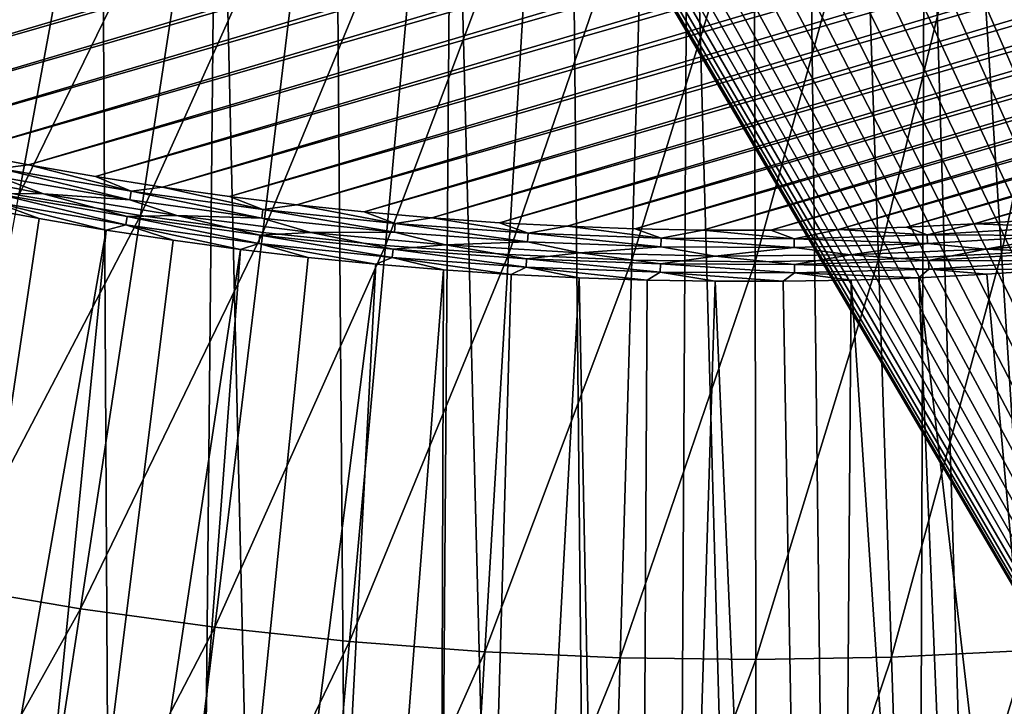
# Model space of a CAD drawing. Header units: millimetres. Extents: x -50 to 50, y -50 to 50.
# Tile 207 of 256: x -2 to 0.7, y -11.9 to -10.1. Entities that reach past the tile are written whole.
import ezdxf

# ---------------------------------------------------------------- set-up
doc = ezdxf.new("R2010")
doc.units = ezdxf.units.MM
doc.header["$LTSCALE"] = 65.185185
for name, color, linetype in [('2', 7, 'CONTINUOUS'), ('32', 7, 'CONTINUOUS'), ('37', 7, 'CONTINUOUS'), ('88', 7, 'CONTINUOUS'), ('89', 7, 'CONTINUOUS'), ('93', 7, 'CONTINUOUS'), ('94', 7, 'CONTINUOUS')]:
    doc.layers.add(name, color=color, linetype=linetype)

msp = doc.modelspace()

# ---------------------------------------------------------------- linework, layer by layer
at = {"layer": '2', "color": 7, "linetype": 'Continuous', "true_color": 0xf5f5f5}
for points in [[(-1.622, -29.205, 4.3), (-2.0469, -8.7641, 4.3), (-2.2958, -29.1598, 4.3), (-1.622, -29.205, 4.3)], [(-1.7363, -8.8309, 4.3), (-2.0469, -8.7641, 4.3), (-1.622, -29.205, 4.3), (-1.7363, -8.8309, 4.3)], [(-1.4236, -8.8867, 4.3), (-1.7363, -8.8309, 4.3), (-1.622, -29.205, 4.3), (-1.4236, -8.8867, 4.3)], [(-0.9475, -29.2347, 4.3), (-1.4236, -8.8867, 4.3), (-1.622, -29.205, 4.3), (-0.9475, -29.2347, 4.3)], [(-1.1091, -8.9314, 4.3), (-1.4236, -8.8867, 4.3), (-0.9475, -29.2347, 4.3), (-1.1091, -8.9314, 4.3)], [(-0.7932, -8.965, 4.3), (-1.1091, -8.9314, 4.3), (-0.9475, -29.2347, 4.3), (-0.7932, -8.965, 4.3)], [(-0.2723, -29.2487, 4.3), (-0.7932, -8.965, 4.3), (-0.9475, -29.2347, 4.3), (-0.2723, -29.2487, 4.3)], [(-0.4763, -8.9874, 4.3), (-0.7932, -8.965, 4.3), (-0.2723, -29.2487, 4.3), (-0.4763, -8.9874, 4.3)], [(0.7932, -8.965, 4.3), (0.4763, -8.9874, 4.3), (1.0779, -29.2301, 4.3), (0.7932, -8.965, 4.3)], [(-0.1588, -8.9986, 4.3), (-0.4763, -8.9874, 4.3), (-0.2723, -29.2487, 4.3), (-0.1588, -8.9986, 4.3)], [(0.4028, -29.2472, 4.3), (-0.1588, -8.9986, 4.3), (-0.2723, -29.2487, 4.3), (0.4028, -29.2472, 4.3)], [(0.1588, -8.9986, 4.3), (-0.1588, -8.9986, 4.3), (0.4028, -29.2472, 4.3), (0.1588, -8.9986, 4.3)], [(0.4763, -8.9874, 4.3), (0.1588, -8.9986, 4.3), (0.4028, -29.2472, 4.3), (0.4763, -8.9874, 4.3)], [(1.0779, -29.2301, 4.3), (0.4763, -8.9874, 4.3), (0.4028, -29.2472, 4.3), (1.0779, -29.2301, 4.3)]]:
    msp.add_3dface(points, dxfattribs=at)
at = {"layer": '32', "color": 7, "linetype": 'Continuous', "true_color": 0xf5f5f5}
for points in [[(-3, -15.5, 2), (-2.6097, -5.9796, 2), (3, -15.5, 2), (-3, -15.5, 2)], [(-2.6097, -5.9796, 2), (-2.5375, -6.1004, 2), (3, -15.5, 2), (-2.6097, -5.9796, 2)], [(-2.5375, -6.1004, 2), (-2.4597, -6.2175, 2), (3, -15.5, 2), (-2.5375, -6.1004, 2)], [(-2.4597, -6.2175, 2), (-2.3765, -6.3309, 2), (3, -15.5, 2), (-2.4597, -6.2175, 2)], [(-2.3765, -6.3309, 2), (-2.2881, -6.4403, 2), (3, -15.5, 2), (-2.3765, -6.3309, 2)], [(-2.2881, -6.4403, 2), (-2.1946, -6.5454, 2), (3, -15.5, 2), (-2.2881, -6.4403, 2)], [(-2.1946, -6.5454, 2), (-2.0963, -6.6461, 2), (3, -15.5, 2), (-2.1946, -6.5454, 2)], [(-2.0963, -6.6461, 2), (-1.9934, -6.7419, 2), (3, -15.5, 2), (-2.0963, -6.6461, 2)], [(-1.9934, -6.7419, 2), (-1.8861, -6.8329, 2), (3, -15.5, 2), (-1.9934, -6.7419, 2)], [(-1.8861, -6.8329, 2), (-1.7747, -6.9187, 2), (3, -15.5, 2), (-1.8861, -6.8329, 2)], [(-1.7747, -6.9187, 2), (-1.6594, -6.9993, 2), (3, -15.5, 2), (-1.7747, -6.9187, 2)], [(-1.6594, -6.9993, 2), (-1.5404, -7.0743, 2), (3, -15.5, 2), (-1.6594, -6.9993, 2)], [(-1.5404, -7.0743, 2), (-1.4181, -7.1437, 2), (3, -15.5, 2), (-1.5404, -7.0743, 2)], [(-1.4181, -7.1437, 2), (-1.2926, -7.2073, 2), (3, -15.5, 2), (-1.4181, -7.1437, 2)], [(-1.2926, -7.2073, 2), (-1.1643, -7.2649, 2), (3, -15.5, 2), (-1.2926, -7.2073, 2)], [(-1.1643, -7.2649, 2), (-1.0334, -7.3164, 2), (3, -15.5, 2), (-1.1643, -7.2649, 2)], [(-1.0334, -7.3164, 2), (-0.9003, -7.3617, 2), (3, -15.5, 2), (-1.0334, -7.3164, 2)], [(-0.9003, -7.3617, 2), (-0.7651, -7.4008, 2), (3, -15.5, 2), (-0.9003, -7.3617, 2)], [(-0.7651, -7.4008, 2), (-0.6283, -7.4335, 2), (3, -15.5, 2), (-0.7651, -7.4008, 2)], [(0.6283, -7.4335, 2), (0.7651, -7.4008, 2), (3, -15.5, 2), (0.6283, -7.4335, 2)], [(-0.6283, -7.4335, 2), (-0.4901, -7.4597, 2), (3, -15.5, 2), (-0.6283, -7.4335, 2)], [(0.4901, -7.4597, 2), (0.6283, -7.4335, 2), (3, -15.5, 2), (0.4901, -7.4597, 2)], [(-0.4901, -7.4597, 2), (-0.3509, -7.4794, 2), (3, -15.5, 2), (-0.4901, -7.4597, 2)], [(0.3509, -7.4794, 2), (0.4901, -7.4597, 2), (3, -15.5, 2), (0.3509, -7.4794, 2)], [(-0.3509, -7.4794, 2), (-0.2109, -7.4926, 2), (3, -15.5, 2), (-0.3509, -7.4794, 2)], [(-0.2109, -7.4926, 2), (-0.0703, -7.4992, 2), (3, -15.5, 2), (-0.2109, -7.4926, 2)], [(-0.0703, -7.4992, 2), (0.0703, -7.4992, 2), (3, -15.5, 2), (-0.0703, -7.4992, 2)], [(0.0703, -7.4992, 2), (0.2109, -7.4926, 2), (3, -15.5, 2), (0.0703, -7.4992, 2)], [(0.2109, -7.4926, 2), (0.3509, -7.4794, 2), (3, -15.5, 2), (0.2109, -7.4926, 2)]]:
    msp.add_3dface(points, dxfattribs=at)
at = {"layer": '37', "color": 15, "linetype": 'Continuous', "true_color": 0xaf503c}
for points in [[(-1.7618, -9.5166, -16.9151), (-2.2806, -10.5024, -16.7687), (-2.0541, -9.4579, -16.9151), (-1.7618, -9.5166, -16.9151)], [(-1.956, -10.5676, -16.7687), (-2.2806, -10.5024, -16.7687), (-1.7618, -9.5166, -16.9151), (-1.956, -10.5676, -16.7687)], [(-1.4678, -9.5663, -16.9151), (-1.956, -10.5676, -16.7687), (-1.7618, -9.5166, -16.9151), (-1.4678, -9.5663, -16.9151)], [(-1.6296, -10.6227, -16.7687), (-1.956, -10.5676, -16.7687), (-1.4678, -9.5663, -16.9151), (-1.6296, -10.6227, -16.7687)], [(-1.1725, -9.6069, -16.9151), (-1.6296, -10.6227, -16.7687), (-1.4678, -9.5663, -16.9151), (-1.1725, -9.6069, -16.9151)], [(-1.3016, -10.6678, -16.7687), (-1.6296, -10.6227, -16.7687), (-1.1725, -9.6069, -16.9151), (-1.3016, -10.6678, -16.7687)], [(-0.876, -9.6383, -16.9151), (-1.3016, -10.6678, -16.7687), (-1.1725, -9.6069, -16.9151), (-0.876, -9.6383, -16.9151)], [(-0.9724, -10.7027, -16.7687), (-1.3016, -10.6678, -16.7687), (-0.876, -9.6383, -16.9151), (-0.9724, -10.7027, -16.7687)], [(-0.5787, -9.6607, -16.9151), (-0.9724, -10.7027, -16.7687), (-0.876, -9.6383, -16.9151), (-0.5787, -9.6607, -16.9151)], [(0.9104, -9.6347, -16.9151), (0.6812, -10.7248, -16.7687), (0.6132, -9.6582, -16.9151), (0.9104, -9.6347, -16.9151)], [(1.0112, -10.6986, -16.7687), (0.6812, -10.7248, -16.7687), (0.9104, -9.6347, -16.9151), (1.0112, -10.6986, -16.7687)], [(-0.6423, -10.7275, -16.7687), (-0.9724, -10.7027, -16.7687), (-0.5787, -9.6607, -16.9151), (-0.6423, -10.7275, -16.7687)], [(-0.2808, -9.6738, -16.9151), (-0.6423, -10.7275, -16.7687), (-0.5787, -9.6607, -16.9151), (-0.2808, -9.6738, -16.9151)], [(0.6132, -9.6582, -16.9151), (0.3505, -10.7407, -16.7687), (0.3154, -9.6726, -16.9151), (0.6132, -9.6582, -16.9151)], [(0.6812, -10.7248, -16.7687), (0.3505, -10.7407, -16.7687), (0.6132, -9.6582, -16.9151), (0.6812, -10.7248, -16.7687)], [(-0.3115, -10.7421, -16.7687), (-0.6423, -10.7275, -16.7687), (-0.2808, -9.6738, -16.9151), (-0.3115, -10.7421, -16.7687)], [(0.0173, -9.6778, -16.9151), (-0.3115, -10.7421, -16.7687), (-0.2808, -9.6738, -16.9151), (0.0173, -9.6778, -16.9151)], [(0.0195, -10.7465, -16.7687), (-0.3115, -10.7421, -16.7687), (0.0173, -9.6778, -16.9151), (0.0195, -10.7465, -16.7687)], [(0.3154, -9.6726, -16.9151), (0.0195, -10.7465, -16.7687), (0.0173, -9.6778, -16.9151), (0.3154, -9.6726, -16.9151)], [(0.3505, -10.7407, -16.7687), (0.0195, -10.7465, -16.7687), (0.3154, -9.6726, -16.9151), (0.3505, -10.7407, -16.7687)], [(-1.6296, -10.6227, -16.7687), (-2.1498, -11.6163, -16.6071), (-1.956, -10.5676, -16.7687), (-1.6296, -10.6227, -16.7687)], [(-1.791, -11.6769, -16.6071), (-2.1498, -11.6163, -16.6071), (-1.6296, -10.6227, -16.7687), (-1.791, -11.6769, -16.6071)], [(-1.3016, -10.6678, -16.7687), (-1.791, -11.6769, -16.6071), (-1.6296, -10.6227, -16.7687), (-1.3016, -10.6678, -16.7687)], [(-1.4305, -11.7265, -16.6071), (-1.791, -11.6769, -16.6071), (-1.3016, -10.6678, -16.7687), (-1.4305, -11.7265, -16.6071)], [(-0.9724, -10.7027, -16.7687), (-1.4305, -11.7265, -16.6071), (-1.3016, -10.6678, -16.7687), (-0.9724, -10.7027, -16.7687)], [(1.0112, -10.6986, -16.7687), (0.749, -11.7891, -16.6071), (0.6812, -10.7248, -16.7687), (1.0112, -10.6986, -16.7687)], [(-1.0686, -11.7649, -16.6071), (-1.4305, -11.7265, -16.6071), (-0.9724, -10.7027, -16.7687), (-1.0686, -11.7649, -16.6071)], [(-0.6423, -10.7275, -16.7687), (-1.0686, -11.7649, -16.6071), (-0.9724, -10.7027, -16.7687), (-0.6423, -10.7275, -16.7687)], [(-0.7057, -11.7921, -16.6071), (-1.0686, -11.7649, -16.6071), (-0.6423, -10.7275, -16.7687), (-0.7057, -11.7921, -16.6071)], [(-0.3115, -10.7421, -16.7687), (-0.7057, -11.7921, -16.6071), (-0.6423, -10.7275, -16.7687), (-0.3115, -10.7421, -16.7687)], [(0.6812, -10.7248, -16.7687), (0.3855, -11.8067, -16.6071), (0.3505, -10.7407, -16.7687), (0.6812, -10.7248, -16.7687)], [(0.749, -11.7891, -16.6071), (0.3855, -11.8067, -16.6071), (0.6812, -10.7248, -16.7687), (0.749, -11.7891, -16.6071)], [(-0.3422, -11.8082, -16.6071), (-0.7057, -11.7921, -16.6071), (-0.3115, -10.7421, -16.7687), (-0.3422, -11.8082, -16.6071)], [(0.0195, -10.7465, -16.7687), (-0.3422, -11.8082, -16.6071), (-0.3115, -10.7421, -16.7687), (0.0195, -10.7465, -16.7687)], [(0.0217, -11.813, -16.6071), (-0.3422, -11.8082, -16.6071), (0.0195, -10.7465, -16.7687), (0.0217, -11.813, -16.6071)], [(0.3505, -10.7407, -16.7687), (0.0217, -11.813, -16.6071), (0.0195, -10.7465, -16.7687), (0.3505, -10.7407, -16.7687)], [(0.3855, -11.8067, -16.6071), (0.0217, -11.813, -16.6071), (0.3505, -10.7407, -16.7687), (0.3855, -11.8067, -16.6071)], [(-1.791, -11.6769, -16.6071), (-2.3432, -12.6627, -16.4302), (-2.1498, -11.6163, -16.6071), (-1.791, -11.6769, -16.6071)], [(-1.9521, -12.7287, -16.4302), (-2.3432, -12.6627, -16.4302), (-1.791, -11.6769, -16.6071), (-1.9521, -12.7287, -16.4302)], [(-1.4305, -11.7265, -16.6071), (-1.9521, -12.7287, -16.4302), (-1.791, -11.6769, -16.6071), (-1.4305, -11.7265, -16.6071)], [(-1.5591, -12.7827, -16.4302), (-1.9521, -12.7287, -16.4302), (-1.4305, -11.7265, -16.6071), (-1.5591, -12.7827, -16.4302)], [(-1.0686, -11.7649, -16.6071), (-1.5591, -12.7827, -16.4302), (-1.4305, -11.7265, -16.6071), (-1.0686, -11.7649, -16.6071)], [(-1.1646, -12.8246, -16.4302), (-1.5591, -12.7827, -16.4302), (-1.0686, -11.7649, -16.6071), (-1.1646, -12.8246, -16.4302)], [(-0.7057, -11.7921, -16.6071), (-1.1646, -12.8246, -16.4302), (-1.0686, -11.7649, -16.6071), (-0.7057, -11.7921, -16.6071)], [(-0.7691, -12.8543, -16.4302), (-1.1646, -12.8246, -16.4302), (-0.7057, -11.7921, -16.6071), (-0.7691, -12.8543, -16.4302)], [(-0.3422, -11.8082, -16.6071), (-0.7691, -12.8543, -16.4302), (-0.7057, -11.7921, -16.6071), (-0.3422, -11.8082, -16.6071)], [(-0.3728, -12.8718, -16.4302), (-0.7691, -12.8543, -16.4302), (-0.3422, -11.8082, -16.6071), (-0.3728, -12.8718, -16.4302)], [(0.0217, -11.813, -16.6071), (-0.3728, -12.8718, -16.4302), (-0.3422, -11.8082, -16.6071), (0.0217, -11.813, -16.6071)], [(0.3855, -11.8067, -16.6071), (0.0239, -12.8771, -16.4302), (0.0217, -11.813, -16.6071), (0.3855, -11.8067, -16.6071)], [(0.4205, -12.8702, -16.4302), (0.0239, -12.8771, -16.4302), (0.3855, -11.8067, -16.6071), (0.4205, -12.8702, -16.4302)], [(0.749, -11.7891, -16.6071), (0.4205, -12.8702, -16.4302), (0.3855, -11.8067, -16.6071), (0.749, -11.7891, -16.6071)], [(0.8167, -12.8511, -16.4302), (0.4205, -12.8702, -16.4302), (0.749, -11.7891, -16.6071), (0.8167, -12.8511, -16.4302)], [(0.0239, -12.8771, -16.4302), (-0.3728, -12.8718, -16.4302), (0.0217, -11.813, -16.6071), (0.0239, -12.8771, -16.4302)]]:
    msp.add_3dface(points, dxfattribs=at)
at = {"layer": '88', "color": 250, "linetype": 'Continuous', "true_color": 0x1c1c1c}
for points in [[(-1.9022, -10.6309, -11.9759), (-2.0816, -10.5973, -11.9759), (-2.9518, -17.6751, -9.3843), (-1.9022, -10.6309, -11.9759)], [(-1.7224, -10.6615, -11.9759), (-1.9022, -10.6309, -11.9759), (-2.9518, -17.6751, -9.3843), (-1.7224, -10.6615, -11.9759)], [(-2.4267, -17.7547, -9.3843), (-1.7224, -10.6615, -11.9759), (-2.9518, -17.6751, -9.3843), (-2.4267, -17.7547, -9.3843)], [(-1.542, -10.689, -11.9759), (-1.7224, -10.6615, -11.9759), (-2.4267, -17.7547, -9.3843), (-1.542, -10.689, -11.9759)], [(-1.3612, -10.7135, -11.9759), (-1.542, -10.689, -11.9759), (-2.4267, -17.7547, -9.3843), (-1.3612, -10.7135, -11.9759)], [(-1.8994, -17.8188, -9.3843), (-1.3612, -10.7135, -11.9759), (-2.4267, -17.7547, -9.3843), (-1.8994, -17.8188, -9.3843)], [(-1.18, -10.7349, -11.9759), (-1.3612, -10.7135, -11.9759), (-1.8994, -17.8188, -9.3843), (-1.18, -10.7349, -11.9759)], [(-0.9985, -10.7532, -11.9759), (-1.18, -10.7349, -11.9759), (-1.8994, -17.8188, -9.3843), (-0.9985, -10.7532, -11.9759)], [(-1.3705, -17.8672, -9.3843), (-0.9985, -10.7532, -11.9759), (-1.8994, -17.8188, -9.3843), (-1.3705, -17.8672, -9.3843)], [(-0.8167, -10.7685, -11.9759), (-0.9985, -10.7532, -11.9759), (-1.3705, -17.8672, -9.3843), (-0.8167, -10.7685, -11.9759)], [(-0.8403, -17.8998, -9.3843), (-0.8167, -10.7685, -11.9759), (-1.3705, -17.8672, -9.3843), (-0.8403, -17.8998, -9.3843)], [(-0.6347, -10.7807, -11.9759), (-0.8167, -10.7685, -11.9759), (-0.8403, -17.8998, -9.3843), (-0.6347, -10.7807, -11.9759)], [(-0.4525, -10.7899, -11.9759), (-0.6347, -10.7807, -11.9759), (-0.8403, -17.8998, -9.3843), (-0.4525, -10.7899, -11.9759)], [(0.6417, -10.78, -11.9759), (0.4595, -10.7894, -11.9759), (1.2829, -17.8733, -9.3843), (0.6417, -10.78, -11.9759)], [(0.8237, -10.7676, -11.9759), (0.6417, -10.78, -11.9759), (1.2829, -17.8733, -9.3843), (0.8237, -10.7676, -11.9759)], [(-0.3095, -17.9168, -9.3843), (-0.4525, -10.7899, -11.9759), (-0.8403, -17.8998, -9.3843), (-0.3095, -17.9168, -9.3843)], [(-0.2701, -10.7959, -11.9759), (-0.4525, -10.7899, -11.9759), (-0.3095, -17.9168, -9.3843), (-0.2701, -10.7959, -11.9759)], [(-0.0877, -10.7989, -11.9759), (-0.2701, -10.7959, -11.9759), (-0.3095, -17.9168, -9.3843), (-0.0877, -10.7989, -11.9759)], [(0.2217, -17.918, -9.3843), (-0.0877, -10.7989, -11.9759), (-0.3095, -17.9168, -9.3843), (0.2217, -17.918, -9.3843)], [(0.0947, -10.7988, -11.9759), (-0.0877, -10.7989, -11.9759), (0.2217, -17.918, -9.3843), (0.0947, -10.7988, -11.9759)], [(0.2771, -10.7956, -11.9759), (0.0947, -10.7988, -11.9759), (0.2217, -17.918, -9.3843), (0.2771, -10.7956, -11.9759)], [(0.7526, -17.9035, -9.3843), (0.2771, -10.7956, -11.9759), (0.2217, -17.918, -9.3843), (0.7526, -17.9035, -9.3843)], [(0.4595, -10.7894, -11.9759), (0.2771, -10.7956, -11.9759), (0.7526, -17.9035, -9.3843), (0.4595, -10.7894, -11.9759)], [(1.2829, -17.8733, -9.3843), (0.4595, -10.7894, -11.9759), (0.7526, -17.9035, -9.3843), (1.2829, -17.8733, -9.3843)]]:
    msp.add_3dface(points, dxfattribs=at)
at = {"layer": '89', "color": 250, "linetype": 'Continuous', "true_color": 0x1c1c1c}
for points in [[(-3.3402, -10.1267, -12), (8.3102, -6.6787, -12), (-3.5125, -10.0683, -12), (-3.3402, -10.1267, -12)], [(8.195, -6.8195, -12), (8.3102, -6.6787, -12), (-3.3402, -10.1267, -12), (8.195, -6.8195, -12)], [(-3.1667, -10.1822, -12), (8.195, -6.8195, -12), (-3.3402, -10.1267, -12), (-3.1667, -10.1822, -12)], [(8.0774, -6.9585, -12), (8.195, -6.8195, -12), (-3.1667, -10.1822, -12), (8.0774, -6.9585, -12)], [(-2.9924, -10.2348, -12), (8.0774, -6.9585, -12), (-3.1667, -10.1822, -12), (-2.9924, -10.2348, -12)], [(7.9574, -7.0954, -12), (8.0774, -6.9585, -12), (-2.9924, -10.2348, -12), (7.9574, -7.0954, -12)], [(-2.8172, -10.2843, -12), (7.9574, -7.0954, -12), (-2.9924, -10.2348, -12), (-2.8172, -10.2843, -12)], [(7.8351, -7.2302, -12), (7.9574, -7.0954, -12), (-2.8172, -10.2843, -12), (7.8351, -7.2302, -12)], [(-2.6413, -10.3308, -12), (7.8351, -7.2302, -12), (-2.8172, -10.2843, -12), (-2.6413, -10.3308, -12)], [(7.7105, -7.3629, -12), (7.8351, -7.2302, -12), (-2.6413, -10.3308, -12), (7.7105, -7.3629, -12)], [(-2.4645, -10.3744, -12), (7.7105, -7.3629, -12), (-2.6413, -10.3308, -12), (-2.4645, -10.3744, -12)], [(7.5837, -7.4935, -12), (7.7105, -7.3629, -12), (-2.4645, -10.3744, -12), (7.5837, -7.4935, -12)], [(-2.287, -10.4149, -12), (7.5837, -7.4935, -12), (-2.4645, -10.3744, -12), (-2.287, -10.4149, -12)], [(7.4546, -7.6219, -12), (7.5837, -7.4935, -12), (-2.287, -10.4149, -12), (7.4546, -7.6219, -12)], [(-2.109, -10.4524, -12), (7.4546, -7.6219, -12), (-2.287, -10.4149, -12), (-2.109, -10.4524, -12)], [(7.3234, -7.748, -12), (7.4546, -7.6219, -12), (-2.109, -10.4524, -12), (7.3234, -7.748, -12)], [(-1.9303, -10.4868, -12), (7.3234, -7.748, -12), (-2.109, -10.4524, -12), (-1.9303, -10.4868, -12)], [(7.1901, -7.8719, -12), (7.3234, -7.748, -12), (-1.9303, -10.4868, -12), (7.1901, -7.8719, -12)], [(-1.7509, -10.5182, -12), (7.1901, -7.8719, -12), (-1.9303, -10.4868, -12), (-1.7509, -10.5182, -12)], [(7.0546, -7.9936, -12), (7.1901, -7.8719, -12), (-1.7509, -10.5182, -12), (7.0546, -7.9936, -12)], [(-1.5711, -10.5465, -12), (7.0546, -7.9936, -12), (-1.7509, -10.5182, -12), (-1.5711, -10.5465, -12)], [(6.9171, -8.1129, -12), (7.0546, -7.9936, -12), (-1.5711, -10.5465, -12), (6.9171, -8.1129, -12)], [(-1.3909, -10.5717, -12), (6.9171, -8.1129, -12), (-1.5711, -10.5465, -12), (-1.3909, -10.5717, -12)], [(6.7776, -8.2298, -12), (6.9171, -8.1129, -12), (-1.3909, -10.5717, -12), (6.7776, -8.2298, -12)], [(-1.2102, -10.5938, -12), (6.7776, -8.2298, -12), (-1.3909, -10.5717, -12), (-1.2102, -10.5938, -12)], [(6.6361, -8.3443, -12), (6.7776, -8.2298, -12), (-1.2102, -10.5938, -12), (6.6361, -8.3443, -12)], [(-1.0291, -10.6129, -12), (6.6361, -8.3443, -12), (-1.2102, -10.5938, -12), (-1.0291, -10.6129, -12)], [(6.4926, -8.4565, -12), (6.6361, -8.3443, -12), (-1.0291, -10.6129, -12), (6.4926, -8.4565, -12)], [(-0.8477, -10.6289, -12), (6.4926, -8.4565, -12), (-1.0291, -10.6129, -12), (-0.8477, -10.6289, -12)], [(6.3472, -8.5661, -12), (6.4926, -8.4565, -12), (-0.8477, -10.6289, -12), (6.3472, -8.5661, -12)], [(-0.6662, -10.6418, -12), (6.3472, -8.5661, -12), (-0.8477, -10.6289, -12), (-0.6662, -10.6418, -12)], [(6.2001, -8.6732, -12), (6.3472, -8.5661, -12), (-0.6662, -10.6418, -12), (6.2001, -8.6732, -12)], [(-0.4844, -10.6515, -12), (6.2001, -8.6732, -12), (-0.6662, -10.6418, -12), (-0.4844, -10.6515, -12)], [(6.0511, -8.7778, -12), (6.2001, -8.6732, -12), (-0.4844, -10.6515, -12), (6.0511, -8.7778, -12)], [(-0.3023, -10.6582, -12), (6.0511, -8.7778, -12), (-0.4844, -10.6515, -12), (-0.3023, -10.6582, -12)], [(5.9003, -8.8799, -12), (6.0511, -8.7778, -12), (-0.3023, -10.6582, -12), (5.9003, -8.8799, -12)], [(-0.1203, -10.6618, -12), (5.9003, -8.8799, -12), (-0.3023, -10.6582, -12), (-0.1203, -10.6618, -12)], [(5.7479, -8.9793, -12), (5.9003, -8.8799, -12), (-0.1203, -10.6618, -12), (5.7479, -8.9793, -12)], [(0.0617, -10.6622, -12), (5.7479, -8.9793, -12), (-0.1203, -10.6618, -12), (0.0617, -10.6622, -12)], [(5.5938, -9.0761, -12), (5.7479, -8.9793, -12), (0.0617, -10.6622, -12), (5.5938, -9.0761, -12)], [(0.2438, -10.6596, -12), (5.5938, -9.0761, -12), (0.0617, -10.6622, -12), (0.2438, -10.6596, -12)], [(5.438, -9.1703, -12), (5.5938, -9.0761, -12), (0.2438, -10.6596, -12), (5.438, -9.1703, -12)], [(0.4258, -10.6538, -12), (5.438, -9.1703, -12), (0.2438, -10.6596, -12), (0.4258, -10.6538, -12)], [(5.2807, -9.2618, -12), (5.438, -9.1703, -12), (0.4258, -10.6538, -12), (5.2807, -9.2618, -12)], [(0.6076, -10.645, -12), (5.2807, -9.2618, -12), (0.4258, -10.6538, -12), (0.6076, -10.645, -12)], [(5.1219, -9.3506, -12), (5.2807, -9.2618, -12), (0.6076, -10.645, -12), (5.1219, -9.3506, -12)], [(0.7893, -10.633, -12), (5.1219, -9.3506, -12), (0.6076, -10.645, -12), (0.7893, -10.633, -12)]]:
    msp.add_3dface(points, dxfattribs=at)
at = {"layer": '93', "color": 250, "linetype": 'Continuous', "true_color": 0x1c1c1c}
for points in [[(-2.2462, -10.4948, -11.9939), (-2.0198, -10.5638, -11.9892), (-1.8904, -10.5646, -11.9939), (-2.2462, -10.4948, -11.9939)], [(-2.0241, -10.5859, -11.9832), (-1.6691, -10.6476, -11.9832), (-2.0198, -10.5638, -11.9892), (-2.0241, -10.5859, -11.9832)], [(-2.0198, -10.5638, -11.9892), (-1.6691, -10.6476, -11.9832), (-1.6656, -10.6253, -11.9892), (-2.0198, -10.5638, -11.9892)], [(-2.0198, -10.5638, -11.9892), (-1.6656, -10.6253, -11.9892), (-1.8904, -10.5646, -11.9939), (-2.0198, -10.5638, -11.9892)], [(-1.8904, -10.5646, -11.9939), (-1.6656, -10.6253, -11.9892), (-1.5324, -10.6223, -11.9939), (-1.8904, -10.5646, -11.9939)], [(-2.0816, -10.5973, -11.9759), (-1.9022, -10.6309, -11.9759), (-2.0241, -10.5859, -11.9832), (-2.0816, -10.5973, -11.9759)], [(-1.9022, -10.6309, -11.9759), (-1.7224, -10.6615, -11.9759), (-2.0241, -10.5859, -11.9832), (-1.9022, -10.6309, -11.9759)], [(-2.0241, -10.5859, -11.9832), (-1.7224, -10.6615, -11.9759), (-1.6691, -10.6476, -11.9832), (-2.0241, -10.5859, -11.9832)], [(-1.6656, -10.6253, -11.9892), (-1.3096, -10.675, -11.9892), (-1.5324, -10.6223, -11.9939), (-1.6656, -10.6253, -11.9892)], [(-1.5324, -10.6223, -11.9939), (-1.3096, -10.675, -11.9892), (-1.1727, -10.6679, -11.9939), (-1.5324, -10.6223, -11.9939)], [(-1.7224, -10.6615, -11.9759), (-1.542, -10.689, -11.9759), (-1.6691, -10.6476, -11.9832), (-1.7224, -10.6615, -11.9759)], [(-1.6691, -10.6476, -11.9832), (-1.3123, -10.6973, -11.9832), (-1.6656, -10.6253, -11.9892), (-1.6691, -10.6476, -11.9832)], [(-1.6691, -10.6476, -11.9832), (-1.3612, -10.7135, -11.9759), (-1.3123, -10.6973, -11.9832), (-1.6691, -10.6476, -11.9832)], [(-1.542, -10.689, -11.9759), (-1.3612, -10.7135, -11.9759), (-1.6691, -10.6476, -11.9832), (-1.542, -10.689, -11.9759)], [(-1.6656, -10.6253, -11.9892), (-1.3123, -10.6973, -11.9832), (-1.3096, -10.675, -11.9892), (-1.6656, -10.6253, -11.9892)], [(-1.3123, -10.6973, -11.9832), (-0.9541, -10.7351, -11.9832), (-1.3096, -10.675, -11.9892), (-1.3123, -10.6973, -11.9832)], [(-1.3096, -10.675, -11.9892), (-0.9521, -10.7127, -11.9892), (-1.1727, -10.6679, -11.9939), (-1.3096, -10.675, -11.9892)], [(-1.3096, -10.675, -11.9892), (-0.9541, -10.7351, -11.9832), (-0.9521, -10.7127, -11.9892), (-1.3096, -10.675, -11.9892)], [(-1.1727, -10.6679, -11.9939), (-0.9521, -10.7127, -11.9892), (-0.8117, -10.7014, -11.9939), (-1.1727, -10.6679, -11.9939)], [(-1.3612, -10.7135, -11.9759), (-1.18, -10.7349, -11.9759), (-1.3123, -10.6973, -11.9832), (-1.3612, -10.7135, -11.9759)], [(-1.3123, -10.6973, -11.9832), (-0.9985, -10.7532, -11.9759), (-0.9541, -10.7351, -11.9832), (-1.3123, -10.6973, -11.9832)], [(-1.18, -10.7349, -11.9759), (-0.9985, -10.7532, -11.9759), (-1.3123, -10.6973, -11.9832), (-1.18, -10.7349, -11.9759)], [(-0.9521, -10.7127, -11.9892), (-0.5935, -10.7384, -11.9892), (-0.8117, -10.7014, -11.9939), (-0.9521, -10.7127, -11.9892)], [(-0.8117, -10.7014, -11.9939), (-0.5935, -10.7384, -11.9892), (-0.4497, -10.7226, -11.9939), (-0.8117, -10.7014, -11.9939)], [(0.6377, -10.7128, -11.9939), (0.8434, -10.7213, -11.9892), (0.9992, -10.685, -11.9939), (0.6377, -10.7128, -11.9939)], [(-0.9541, -10.7351, -11.9832), (-0.5947, -10.7609, -11.9832), (-0.9521, -10.7127, -11.9892), (-0.9541, -10.7351, -11.9832)], [(-0.9521, -10.7127, -11.9892), (-0.5947, -10.7609, -11.9832), (-0.5935, -10.7384, -11.9892), (-0.9521, -10.7127, -11.9892)], [(-0.5935, -10.7384, -11.9892), (-0.2342, -10.7522, -11.9892), (-0.4497, -10.7226, -11.9939), (-0.5935, -10.7384, -11.9892)], [(-0.4497, -10.7226, -11.9939), (-0.2342, -10.7522, -11.9892), (-0.0872, -10.7316, -11.9939), (-0.4497, -10.7226, -11.9939)], [(-0.0872, -10.7316, -11.9939), (0.1252, -10.7539, -11.9892), (0.2754, -10.7283, -11.9939), (-0.0872, -10.7316, -11.9939)], [(0.1252, -10.7539, -11.9892), (0.4846, -10.7436, -11.9892), (0.2754, -10.7283, -11.9939), (0.1252, -10.7539, -11.9892)], [(0.2754, -10.7283, -11.9939), (0.4846, -10.7436, -11.9892), (0.6377, -10.7128, -11.9939), (0.2754, -10.7283, -11.9939)], [(0.4846, -10.7436, -11.9892), (0.8434, -10.7213, -11.9892), (0.6377, -10.7128, -11.9939), (0.4846, -10.7436, -11.9892)], [(0.4846, -10.7436, -11.9892), (0.8452, -10.7438, -11.9832), (0.8434, -10.7213, -11.9892), (0.4846, -10.7436, -11.9892)], [(-0.9985, -10.7532, -11.9759), (-0.8167, -10.7685, -11.9759), (-0.9541, -10.7351, -11.9832), (-0.9985, -10.7532, -11.9759)], [(-0.9541, -10.7351, -11.9832), (-0.6347, -10.7807, -11.9759), (-0.5947, -10.7609, -11.9832), (-0.9541, -10.7351, -11.9832)], [(-0.8167, -10.7685, -11.9759), (-0.6347, -10.7807, -11.9759), (-0.9541, -10.7351, -11.9832), (-0.8167, -10.7685, -11.9759)], [(-0.5947, -10.7609, -11.9832), (-0.2347, -10.7747, -11.9832), (-0.5935, -10.7384, -11.9892), (-0.5947, -10.7609, -11.9832)], [(-0.5935, -10.7384, -11.9892), (-0.2347, -10.7747, -11.9832), (-0.2342, -10.7522, -11.9892), (-0.5935, -10.7384, -11.9892)], [(-0.2347, -10.7747, -11.9832), (0.1255, -10.7764, -11.9832), (-0.2342, -10.7522, -11.9892), (-0.2347, -10.7747, -11.9832)], [(-0.2342, -10.7522, -11.9892), (0.1252, -10.7539, -11.9892), (-0.0872, -10.7316, -11.9939), (-0.2342, -10.7522, -11.9892)], [(-0.2342, -10.7522, -11.9892), (0.1255, -10.7764, -11.9832), (0.1252, -10.7539, -11.9892), (-0.2342, -10.7522, -11.9892)], [(0.1252, -10.7539, -11.9892), (0.4856, -10.7661, -11.9832), (0.4846, -10.7436, -11.9892), (0.1252, -10.7539, -11.9892)], [(0.1255, -10.7764, -11.9832), (0.4856, -10.7661, -11.9832), (0.1252, -10.7539, -11.9892), (0.1255, -10.7764, -11.9832)], [(0.4856, -10.7661, -11.9832), (0.8452, -10.7438, -11.9832), (0.4846, -10.7436, -11.9892), (0.4856, -10.7661, -11.9832)], [(0.4856, -10.7661, -11.9832), (0.8237, -10.7676, -11.9759), (0.8452, -10.7438, -11.9832), (0.4856, -10.7661, -11.9832)], [(-0.6347, -10.7807, -11.9759), (-0.4525, -10.7899, -11.9759), (-0.5947, -10.7609, -11.9832), (-0.6347, -10.7807, -11.9759)], [(-0.5947, -10.7609, -11.9832), (-0.2701, -10.7959, -11.9759), (-0.2347, -10.7747, -11.9832), (-0.5947, -10.7609, -11.9832)], [(-0.4525, -10.7899, -11.9759), (-0.2701, -10.7959, -11.9759), (-0.5947, -10.7609, -11.9832), (-0.4525, -10.7899, -11.9759)], [(-0.2701, -10.7959, -11.9759), (-0.0877, -10.7989, -11.9759), (-0.2347, -10.7747, -11.9832), (-0.2701, -10.7959, -11.9759)], [(-0.2347, -10.7747, -11.9832), (0.0947, -10.7988, -11.9759), (0.1255, -10.7764, -11.9832), (-0.2347, -10.7747, -11.9832)], [(-0.0877, -10.7989, -11.9759), (0.0947, -10.7988, -11.9759), (-0.2347, -10.7747, -11.9832), (-0.0877, -10.7989, -11.9759)], [(0.0947, -10.7988, -11.9759), (0.2771, -10.7956, -11.9759), (0.1255, -10.7764, -11.9832), (0.0947, -10.7988, -11.9759)], [(0.1255, -10.7764, -11.9832), (0.4595, -10.7894, -11.9759), (0.4856, -10.7661, -11.9832), (0.1255, -10.7764, -11.9832)], [(0.2771, -10.7956, -11.9759), (0.4595, -10.7894, -11.9759), (0.1255, -10.7764, -11.9832), (0.2771, -10.7956, -11.9759)], [(0.4595, -10.7894, -11.9759), (0.6417, -10.78, -11.9759), (0.4856, -10.7661, -11.9832), (0.4595, -10.7894, -11.9759)], [(0.6417, -10.78, -11.9759), (0.8237, -10.7676, -11.9759), (0.4856, -10.7661, -11.9832), (0.6417, -10.78, -11.9759)]]:
    msp.add_3dface(points, dxfattribs=at)
at = {"layer": '94', "color": 250, "linetype": 'Continuous', "true_color": 0x1c1c1c}
for points in [[(-1.9303, -10.4868, -12), (-2.109, -10.4524, -12), (-2.0069, -10.4961, -11.9993), (-1.9303, -10.4868, -12)], [(-1.655, -10.5572, -11.9993), (-1.9303, -10.4868, -12), (-2.0069, -10.4961, -11.9993), (-1.655, -10.5572, -11.9993)], [(-1.7509, -10.5182, -12), (-1.9303, -10.4868, -12), (-1.655, -10.5572, -11.9993), (-1.7509, -10.5182, -12)], [(-2.2462, -10.4948, -11.9939), (-1.8904, -10.5646, -11.9939), (-2.0113, -10.5188, -11.9973), (-2.2462, -10.4948, -11.9939)], [(-2.0069, -10.4961, -11.9993), (-2.0113, -10.5188, -11.9973), (-1.6586, -10.5801, -11.9973), (-2.0069, -10.4961, -11.9993)], [(-1.655, -10.5572, -11.9993), (-2.0069, -10.4961, -11.9993), (-1.6586, -10.5801, -11.9973), (-1.655, -10.5572, -11.9993)], [(-2.0113, -10.5188, -11.9973), (-1.8904, -10.5646, -11.9939), (-1.6586, -10.5801, -11.9973), (-2.0113, -10.5188, -11.9973)], [(-1.5711, -10.5465, -12), (-1.7509, -10.5182, -12), (-1.655, -10.5572, -11.9993), (-1.5711, -10.5465, -12)], [(-1.8904, -10.5646, -11.9939), (-1.5324, -10.6223, -11.9939), (-1.6586, -10.5801, -11.9973), (-1.8904, -10.5646, -11.9939)], [(-1.655, -10.5572, -11.9993), (-1.6586, -10.5801, -11.9973), (-1.304, -10.6295, -11.9973), (-1.655, -10.5572, -11.9993)], [(-1.3012, -10.6065, -11.9993), (-1.5711, -10.5465, -12), (-1.655, -10.5572, -11.9993), (-1.3012, -10.6065, -11.9993)], [(-1.3012, -10.6065, -11.9993), (-1.655, -10.5572, -11.9993), (-1.304, -10.6295, -11.9973), (-1.3012, -10.6065, -11.9993)], [(-1.3909, -10.5717, -12), (-1.5711, -10.5465, -12), (-1.3012, -10.6065, -11.9993), (-1.3909, -10.5717, -12)], [(-1.6586, -10.5801, -11.9973), (-1.5324, -10.6223, -11.9939), (-1.304, -10.6295, -11.9973), (-1.6586, -10.5801, -11.9973)], [(-1.2102, -10.5938, -12), (-1.3909, -10.5717, -12), (-1.3012, -10.6065, -11.9993), (-1.2102, -10.5938, -12)], [(-0.946, -10.644, -11.9993), (-1.2102, -10.5938, -12), (-1.3012, -10.6065, -11.9993), (-0.946, -10.644, -11.9993)], [(-1.0291, -10.6129, -12), (-1.2102, -10.5938, -12), (-0.946, -10.644, -11.9993), (-1.0291, -10.6129, -12)], [(-1.5324, -10.6223, -11.9939), (-1.1727, -10.6679, -11.9939), (-1.304, -10.6295, -11.9973), (-1.5324, -10.6223, -11.9939)], [(-1.3012, -10.6065, -11.9993), (-1.304, -10.6295, -11.9973), (-0.948, -10.6671, -11.9973), (-1.3012, -10.6065, -11.9993)], [(-0.946, -10.644, -11.9993), (-1.3012, -10.6065, -11.9993), (-0.948, -10.6671, -11.9973), (-0.946, -10.644, -11.9993)], [(-0.8477, -10.6289, -12), (-1.0291, -10.6129, -12), (-0.946, -10.644, -11.9993), (-0.8477, -10.6289, -12)], [(-1.304, -10.6295, -11.9973), (-1.1727, -10.6679, -11.9939), (-0.948, -10.6671, -11.9973), (-1.304, -10.6295, -11.9973)], [(-0.946, -10.644, -11.9993), (-0.948, -10.6671, -11.9973), (-0.591, -10.6927, -11.9973), (-0.946, -10.644, -11.9993)], [(-0.5897, -10.6695, -11.9993), (-0.8477, -10.6289, -12), (-0.946, -10.644, -11.9993), (-0.5897, -10.6695, -11.9993)], [(-0.5897, -10.6695, -11.9993), (-0.946, -10.644, -11.9993), (-0.591, -10.6927, -11.9973), (-0.5897, -10.6695, -11.9993)], [(-0.6662, -10.6418, -12), (-0.8477, -10.6289, -12), (-0.5897, -10.6695, -11.9993), (-0.6662, -10.6418, -12)], [(-0.4844, -10.6515, -12), (-0.6662, -10.6418, -12), (-0.5897, -10.6695, -11.9993), (-0.4844, -10.6515, -12)], [(0.6076, -10.645, -12), (0.4258, -10.6538, -12), (0.4815, -10.6747, -11.9993), (0.6076, -10.645, -12)], [(0.838, -10.6526, -11.9993), (0.6076, -10.645, -12), (0.4815, -10.6747, -11.9993), (0.838, -10.6526, -11.9993)], [(0.7893, -10.633, -12), (0.6076, -10.645, -12), (0.838, -10.6526, -11.9993), (0.7893, -10.633, -12)], [(-1.1727, -10.6679, -11.9939), (-0.8117, -10.7014, -11.9939), (-0.948, -10.6671, -11.9973), (-1.1727, -10.6679, -11.9939)], [(-0.948, -10.6671, -11.9973), (-0.8117, -10.7014, -11.9939), (-0.591, -10.6927, -11.9973), (-0.948, -10.6671, -11.9973)], [(-0.5897, -10.6695, -11.9993), (-0.591, -10.6927, -11.9973), (-0.2333, -10.7064, -11.9973), (-0.5897, -10.6695, -11.9993)], [(-0.2328, -10.6832, -11.9993), (-0.4844, -10.6515, -12), (-0.5897, -10.6695, -11.9993), (-0.2328, -10.6832, -11.9993)], [(-0.2328, -10.6832, -11.9993), (-0.5897, -10.6695, -11.9993), (-0.2333, -10.7064, -11.9973), (-0.2328, -10.6832, -11.9993)], [(-0.3023, -10.6582, -12), (-0.4844, -10.6515, -12), (-0.2328, -10.6832, -11.9993), (-0.3023, -10.6582, -12)], [(-0.1203, -10.6618, -12), (-0.3023, -10.6582, -12), (-0.2328, -10.6832, -11.9993), (-0.1203, -10.6618, -12)], [(0.1244, -10.6849, -11.9993), (-0.1203, -10.6618, -12), (-0.2328, -10.6832, -11.9993), (0.1244, -10.6849, -11.9993)], [(0.0617, -10.6622, -12), (-0.1203, -10.6618, -12), (0.1244, -10.6849, -11.9993), (0.0617, -10.6622, -12)], [(0.2438, -10.6596, -12), (0.0617, -10.6622, -12), (0.1244, -10.6849, -11.9993), (0.2438, -10.6596, -12)], [(0.4815, -10.6747, -11.9993), (0.2438, -10.6596, -12), (0.1244, -10.6849, -11.9993), (0.4815, -10.6747, -11.9993)], [(0.4815, -10.6747, -11.9993), (0.1244, -10.6849, -11.9993), (0.4825, -10.6979, -11.9973), (0.4815, -10.6747, -11.9993)], [(0.4258, -10.6538, -12), (0.2438, -10.6596, -12), (0.4815, -10.6747, -11.9993), (0.4258, -10.6538, -12)], [(0.838, -10.6526, -11.9993), (0.4815, -10.6747, -11.9993), (0.8398, -10.6757, -11.9973), (0.838, -10.6526, -11.9993)], [(0.4815, -10.6747, -11.9993), (0.4825, -10.6979, -11.9973), (0.8398, -10.6757, -11.9973), (0.4815, -10.6747, -11.9993)], [(0.4825, -10.6979, -11.9973), (0.6377, -10.7128, -11.9939), (0.8398, -10.6757, -11.9973), (0.4825, -10.6979, -11.9973)], [(0.6377, -10.7128, -11.9939), (0.9992, -10.685, -11.9939), (0.8398, -10.6757, -11.9973), (0.6377, -10.7128, -11.9939)], [(-0.8117, -10.7014, -11.9939), (-0.4497, -10.7226, -11.9939), (-0.591, -10.6927, -11.9973), (-0.8117, -10.7014, -11.9939)], [(-0.591, -10.6927, -11.9973), (-0.4497, -10.7226, -11.9939), (-0.2333, -10.7064, -11.9973), (-0.591, -10.6927, -11.9973)], [(-0.2328, -10.6832, -11.9993), (-0.2333, -10.7064, -11.9973), (0.1247, -10.7081, -11.9973), (-0.2328, -10.6832, -11.9993)], [(0.1244, -10.6849, -11.9993), (-0.2328, -10.6832, -11.9993), (0.1247, -10.7081, -11.9973), (0.1244, -10.6849, -11.9993)], [(0.1244, -10.6849, -11.9993), (0.1247, -10.7081, -11.9973), (0.4825, -10.6979, -11.9973), (0.1244, -10.6849, -11.9993)], [(0.1247, -10.7081, -11.9973), (0.2754, -10.7283, -11.9939), (0.4825, -10.6979, -11.9973), (0.1247, -10.7081, -11.9973)], [(0.2754, -10.7283, -11.9939), (0.6377, -10.7128, -11.9939), (0.4825, -10.6979, -11.9973), (0.2754, -10.7283, -11.9939)], [(-0.4497, -10.7226, -11.9939), (-0.0872, -10.7316, -11.9939), (-0.2333, -10.7064, -11.9973), (-0.4497, -10.7226, -11.9939)], [(-0.2333, -10.7064, -11.9973), (-0.0872, -10.7316, -11.9939), (0.1247, -10.7081, -11.9973), (-0.2333, -10.7064, -11.9973)], [(-0.0872, -10.7316, -11.9939), (0.2754, -10.7283, -11.9939), (0.1247, -10.7081, -11.9973), (-0.0872, -10.7316, -11.9939)]]:
    msp.add_3dface(points, dxfattribs=at)

doc.saveas('drawing.dxf')
